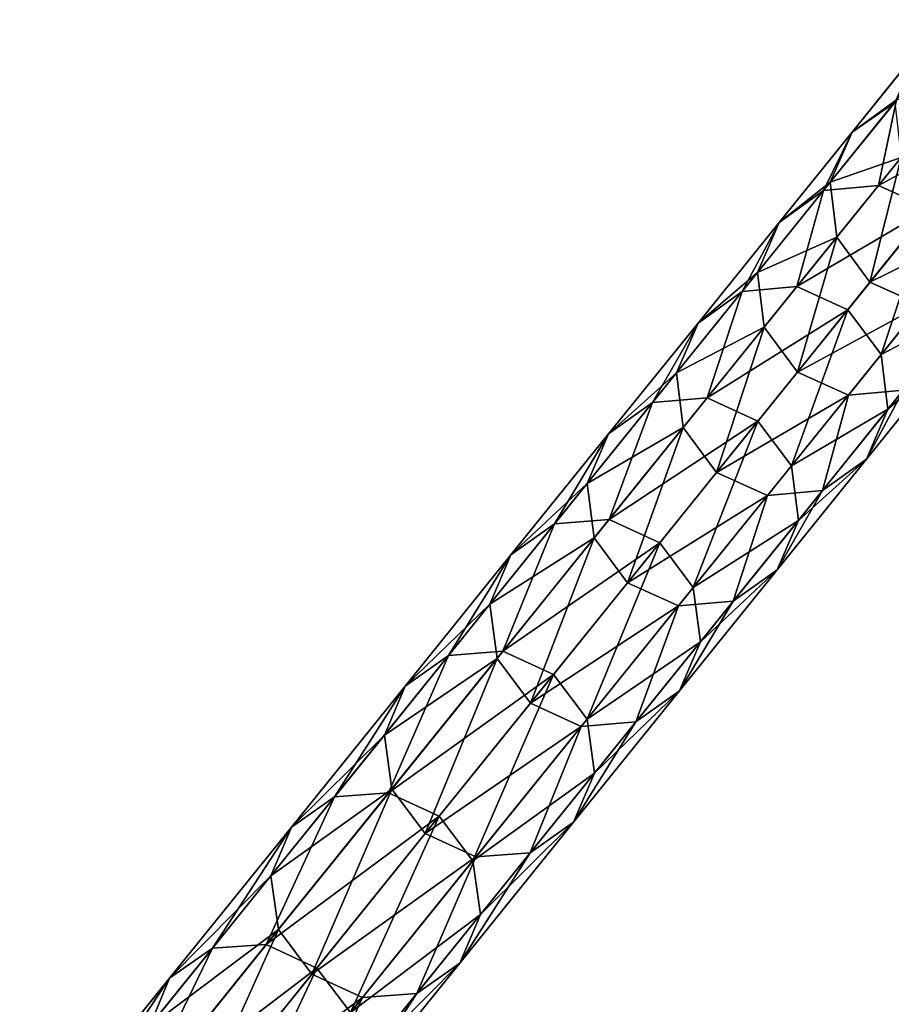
# Model space of a CAD drawing. Extents: x 61 to 680, y 107 to 1063.
# Tile 134 of 186: x 293 to 309, y 598 to 616. Entities that reach past the tile are written whole.
import ezdxf

# ---------------------------------------------------------------- set-up
doc = ezdxf.new("R2010")
doc.units = 0
doc.layers.get('0').update_dxf_attribs({"color": 13, "linetype": 'CONTINUOUS'})

# ---------------------------------------------------------------- blocks, each defined once
blk = doc.blocks.new('GROUP_7')
for p, q in [((37.079, 224.278, 1), (33.255, 233.663, 1)), ((37.328, 224.376, 2), (33.502, 233.763, 2)), ((36.4, 224.011, 0.268), (32.578, 233.39, 0.268)), ((35.472, 223.646), (31.653, 233.018)), ((37.328, 224.376, 2), (37.079, 224.278, 3)), ((37.079, 224.278, 1), (37.328, 224.376, 2)), ((40.932, 214.866, 2), (37.328, 224.376, 2)), ((36.4, 224.011, 0.268), (37.079, 224.278, 1)), ((40.681, 214.774, 3), (37.079, 224.278, 3)), ((40.681, 214.774, 1), (37.079, 224.278, 1)), ((35.472, 223.646), (36.4, 224.011, 0.268)), ((39.995, 214.524, 3.732), (36.4, 224.011, 3.732)), ((39.995, 214.524, 0.268), (36.4, 224.011, 0.268)), ((34.544, 223.281, 0.268), (35.472, 223.646)), ((35.472, 223.646, 4), (39.058, 214.182, 4)), ((39.058, 214.182), (35.472, 223.646)), ((38.121, 213.841, 0.268), (34.544, 223.281, 0.268)), ((38.121, 213.841, 3.732), (34.544, 223.281, 3.732)), ((37.185, 213.499, 2), (33.616, 222.916, 2)), ((37.436, 213.59, 1), (33.865, 223.014, 1)), ((37.436, 213.59, 3), (33.865, 223.014, 3)), ((40.681, 214.774, 3), (39.995, 214.524, 3.732)), ((39.995, 214.524, 0.268), (40.681, 214.774, 1)), ((40.932, 214.866, 2), (40.681, 214.774, 3)), ((40.681, 214.774, 1), (40.932, 214.866, 2)), ((44.045, 205.184, 3), (40.681, 214.774, 3)), ((44.045, 205.184, 1), (40.681, 214.774, 1)), ((44.299, 205.27, 2), (40.932, 214.866, 2)), ((39.995, 214.524, 3.732), (39.058, 214.182, 4)), ((39.058, 214.182), (39.995, 214.524, 0.268)), ((43.354, 204.951, 3.732), (39.995, 214.524, 3.732)), ((43.354, 204.951, 0.268), (39.995, 214.524, 0.268)), ((38.121, 213.841, 0.268), (39.058, 214.182)), ((39.058, 214.182, 4), (38.121, 213.841, 3.732)), ((39.058, 214.182, 4), (42.409, 204.633, 4)), ((42.409, 204.633), (39.058, 214.182)), ((37.436, 213.59, 1), (38.121, 213.841, 0.268)), ((38.121, 213.841, 3.732), (37.436, 213.59, 3)), ((41.464, 204.314, 0.268), (38.121, 213.841, 0.268)), ((41.464, 204.314, 3.732), (38.121, 213.841, 3.732)), ((37.185, 213.499, 2), (37.436, 213.59, 1)), ((37.436, 213.59, 3), (37.185, 213.499, 2)), ((40.519, 203.996, 2), (37.185, 213.499, 2)), ((40.772, 204.081, 1), (37.436, 213.59, 1)), ((40.772, 204.081, 3), (37.436, 213.59, 3)), ((44.299, 205.27, 2), (44.045, 205.184, 3)), ((44.045, 205.184, 1), (44.299, 205.27, 2)), ((47.427, 195.593, 2), (44.299, 205.27, 2)), ((44.045, 205.184, 3), (43.354, 204.951, 3.732)), ((43.354, 204.951, 0.268), (44.045, 205.184, 1)), ((47.172, 195.514, 3), (44.045, 205.184, 3)), ((47.172, 195.514, 1), (44.045, 205.184, 1)), ((43.354, 204.951, 3.732), (42.409, 204.633, 4)), ((42.409, 204.633), (43.354, 204.951, 0.268)), ((46.475, 195.298, 3.732), (43.354, 204.951, 3.732)), ((46.475, 195.298, 0.268), (43.354, 204.951, 0.268)), ((41.464, 204.314, 0.268), (42.409, 204.633)), ((42.409, 204.633, 4), (41.464, 204.314, 3.732)), ((42.409, 204.633, 4), (45.522, 195.003, 4)), ((45.522, 195.003), (42.409, 204.633)), ((40.772, 204.081, 1), (41.464, 204.314, 0.268)), ((41.464, 204.314, 3.732), (40.772, 204.081, 3)), ((44.57, 194.708, 0.268), (41.464, 204.314, 0.268)), ((44.57, 194.708, 3.732), (41.464, 204.314, 3.732)), ((40.519, 203.996, 2), (40.772, 204.081, 1)), ((40.772, 204.081, 3), (40.519, 203.996, 2)), ((43.617, 194.413, 2), (40.519, 203.996, 2)), ((43.872, 194.492, 1), (40.772, 204.081, 1)), ((43.872, 194.492, 3), (40.772, 204.081, 3)), ((47.172, 195.514, 3), (46.475, 195.298, 3.732)), ((46.475, 195.298, 0.268), (47.172, 195.514, 1)), ((47.427, 195.593, 2), (47.172, 195.514, 3)), ((47.172, 195.514, 1), (47.427, 195.593, 2)), ((50.058, 185.77, 3), (47.172, 195.514, 3)), ((50.058, 185.77, 1), (47.172, 195.514, 1)), ((50.315, 185.843, 2), (47.427, 195.593, 2)), ((46.475, 195.298, 3.732), (45.522, 195.003, 4)), ((45.522, 195.003), (46.475, 195.298, 0.268)), ((49.356, 185.571, 3.732), (46.475, 195.298, 3.732)), ((49.356, 185.571, 0.268), (46.475, 195.298, 0.268)), ((44.57, 194.708, 0.268), (45.522, 195.003)), ((45.522, 195.003, 4), (44.57, 194.708, 3.732)), ((45.522, 195.003, 4), (48.396, 185.3, 4)), ((48.396, 185.3), (45.522, 195.003)), ((43.872, 194.492, 1), (44.57, 194.708, 0.268)), ((44.57, 194.708, 3.732), (43.872, 194.492, 3)), ((47.437, 185.029, 0.268), (44.57, 194.708, 0.268)), ((47.437, 185.029, 3.732), (44.57, 194.708, 3.732)), ((43.617, 194.413, 2), (43.872, 194.492, 1)), ((43.872, 194.492, 3), (43.617, 194.413, 2)), ((46.477, 184.757, 2), (43.617, 194.413, 2)), ((46.734, 184.83, 1), (43.872, 194.492, 1)), ((46.734, 184.83, 3), (43.872, 194.492, 3)), ((50.315, 185.843, 2), (50.058, 185.77, 3)), ((50.058, 185.77, 1), (50.315, 185.843, 2)), ((52.961, 176.023, 2), (50.315, 185.843, 2)), ((50.058, 185.77, 3), (49.356, 185.571, 3.732)), ((49.356, 185.571, 0.268), (50.058, 185.77, 1)), ((52.702, 175.957, 3), (50.058, 185.77, 3)), ((52.702, 175.957, 1), (50.058, 185.77, 1)), ((49.356, 185.571, 3.732), (48.396, 185.3, 4)), ((48.396, 185.3), (49.356, 185.571, 0.268)), ((51.995, 175.776, 3.732), (49.356, 185.571, 3.732)), ((51.995, 175.776, 0.268), (49.356, 185.571, 0.268)), ((47.437, 185.029, 0.268), (48.396, 185.3)), ((48.396, 185.3, 4), (47.437, 185.029, 3.732)), ((48.396, 185.3, 4), (51.029, 175.528, 4)), ((51.029, 175.528), (48.396, 185.3)), ((46.734, 184.83, 1), (47.437, 185.029, 0.268)), ((47.437, 185.029, 3.732), (46.734, 184.83, 3)), ((50.063, 175.281, 0.268), (47.437, 185.029, 0.268)), ((50.063, 175.281, 3.732), (47.437, 185.029, 3.732)), ((46.477, 184.757, 2), (46.734, 184.83, 1)), ((46.734, 184.83, 3), (46.477, 184.757, 2)), ((49.098, 175.033, 2), (46.477, 184.757, 2)), ((49.356, 175.1, 1), (46.734, 184.83, 1)), ((49.356, 175.1, 3), (46.734, 184.83, 3)), ((52.702, 175.957, 3), (51.995, 175.776, 3.732)), ((51.995, 175.776, 0.268), (52.702, 175.957, 1)), ((52.961, 176.023, 2), (52.702, 175.957, 3)), ((52.702, 175.957, 1), (52.961, 176.023, 2)), ((55.103, 166.081, 3), (52.702, 175.957, 3)), ((55.103, 166.081, 1), (52.702, 175.957, 1)), ((55.363, 166.141, 2), (52.961, 176.023, 2)), ((51.995, 175.776, 3.732), (51.029, 175.528, 4)), ((51.029, 175.528), (51.995, 175.776, 0.268)), ((54.392, 165.918, 3.732), (51.995, 175.776, 3.732)), ((54.392, 165.918, 0.268), (51.995, 175.776, 0.268)), ((50.063, 175.281, 0.268), (51.029, 175.528)), ((51.029, 175.528, 4), (50.063, 175.281, 3.732)), ((51.029, 175.528, 4), (53.42, 165.694, 4)), ((53.42, 165.694), (51.029, 175.528)), ((49.356, 175.1, 1), (50.063, 175.281, 0.268)), ((50.063, 175.281, 3.732), (49.356, 175.1, 3)), ((52.448, 165.471, 0.268), (50.063, 175.281, 0.268)), ((52.448, 165.471, 3.732), (50.063, 175.281, 3.732)), ((49.098, 175.033, 2), (49.356, 175.1, 1)), ((49.356, 175.1, 3), (49.098, 175.033, 2)), ((51.737, 165.307, 1), (49.356, 175.1, 1)), ((51.737, 165.307, 3), (49.356, 175.1, 3)), ((51.476, 165.247, 2), (49.098, 175.033, 2)), ((55.103, 166.081, 1), (55.363, 166.141, 2)), ((54.392, 165.918, 0.268), (55.103, 166.081, 1)), ((57.258, 156.15, 1), (55.103, 166.081, 1)), ((53.42, 165.694), (54.392, 165.918, 0.268)), ((56.543, 156.004, 0.268), (54.392, 165.918, 0.268)), ((52.448, 165.471, 0.268), (53.42, 165.694)), ((55.566, 155.804), (53.42, 165.694)), ((51.737, 165.307, 1), (52.448, 165.471, 0.268)), ((52.448, 165.471, 3.732), (51.737, 165.307, 3)), ((54.589, 155.605, 0.268), (52.448, 165.471, 0.268)), ((51.476, 165.247, 2), (51.737, 165.307, 1)), ((51.737, 165.307, 3), (51.476, 165.247, 2)), ((53.612, 155.406, 2), (51.476, 165.247, 2)), ((53.874, 155.459, 1), (51.737, 165.307, 1)), ((53.874, 155.459, 3), (51.737, 165.307, 3)), ((55.566, 155.804), (56.543, 156.004, 0.268)), ((54.589, 155.605, 0.268), (55.566, 155.804)), ((57.467, 145.864), (55.566, 155.804)), ((53.874, 155.459, 1), (54.589, 155.605, 0.268)), ((56.485, 145.689, 0.268), (54.589, 155.605, 0.268)), ((53.612, 155.406, 2), (53.874, 155.459, 1)), ((53.874, 155.459, 3), (53.612, 155.406, 2)), ((55.504, 145.514, 2), (53.612, 155.406, 2)), ((55.767, 145.561, 1), (53.874, 155.459, 1))]:
    blk.add_line(p, q)
mesh = blk.add_polyface()
corners = [(33.255, 233.663, 1), (36.4, 224.011, 0.268), (32.578, 233.39, 0.268), (37.079, 224.278, 1)]
mesh.append_faces([[corners[k] for k in face] for face in [(0, 1, 2), (1, 0, 3)]], dxfattribs={"vtx0": -1})
mesh = blk.add_polyface()
corners = [(37.328, 224.376, 2), (33.255, 233.663, 3), (37.079, 224.278, 3), (33.502, 233.763, 2)]
mesh.append_faces([[corners[k] for k in face] for face in [(0, 1, 2), (1, 0, 3)]], dxfattribs={"vtx0": -1})
mesh = blk.add_polyface()
corners = [(33.255, 233.663, 1), (37.328, 224.376, 2), (37.079, 224.278, 1), (33.502, 233.763, 2)]
mesh.append_faces([[corners[k] for k in face] for face in [(0, 1, 2), (1, 0, 3)]], dxfattribs={"vtx0": -1})
mesh = blk.add_polyface()
corners = [(32.578, 233.39, 0.268), (35.472, 223.646), (31.653, 233.018), (36.4, 224.011, 0.268)]
mesh.append_faces([[corners[k] for k in face] for face in [(0, 1, 2), (1, 0, 3)]], dxfattribs={"vtx0": -1})
mesh = blk.add_polyface()
corners = [(31.653, 233.018), (34.544, 223.281, 0.268), (30.728, 232.645, 0.268), (35.472, 223.646)]
mesh.append_faces([[corners[k] for k in face] for face in [(0, 1, 2), (1, 0, 3)]], dxfattribs={"vtx0": -1})
mesh = blk.add_polyface()
corners = [(40.932, 214.866, 2), (37.079, 224.278, 3), (40.681, 214.774, 3), (37.328, 224.376, 2)]
mesh.append_faces([[corners[k] for k in face] for face in [(0, 1, 2), (1, 0, 3)]], dxfattribs={"vtx0": -1})
mesh = blk.add_polyface()
corners = [(37.079, 224.278, 1), (40.932, 214.866, 2), (40.681, 214.774, 1), (37.328, 224.376, 2)]
mesh.append_faces([[corners[k] for k in face] for face in [(0, 1, 2), (1, 0, 3)]], dxfattribs={"vtx0": -1})
mesh = blk.add_polyface()
corners = [(39.995, 214.524, 3.732), (37.079, 224.278, 3), (36.4, 224.011, 3.732), (40.681, 214.774, 3)]
mesh.append_faces([[corners[k] for k in face] for face in [(0, 1, 2), (1, 0, 3)]], dxfattribs={"vtx0": -1})
mesh = blk.add_polyface()
corners = [(37.079, 224.278, 1), (39.995, 214.524, 0.268), (36.4, 224.011, 0.268), (40.681, 214.774, 1)]
mesh.append_faces([[corners[k] for k in face] for face in [(0, 1, 2), (1, 0, 3)]], dxfattribs={"vtx0": -1})
mesh = blk.add_polyface()
corners = [(39.058, 214.182, 4), (36.4, 224.011, 3.732), (35.472, 223.646, 4), (39.995, 214.524, 3.732)]
mesh.append_faces([[corners[k] for k in face] for face in [(0, 1, 2), (1, 0, 3)]], dxfattribs={"vtx0": -1})
mesh = blk.add_polyface()
corners = [(36.4, 224.011, 0.268), (39.058, 214.182), (35.472, 223.646), (39.995, 214.524, 0.268)]
mesh.append_faces([[corners[k] for k in face] for face in [(0, 1, 2), (1, 0, 3)]], dxfattribs={"vtx0": -1})
mesh = blk.add_polyface()
corners = [(35.472, 223.646), (38.121, 213.841, 0.268), (34.544, 223.281, 0.268), (39.058, 214.182)]
mesh.append_faces([[corners[k] for k in face] for face in [(0, 1, 2), (1, 0, 3)]], dxfattribs={"vtx0": -1})
mesh = blk.add_polyface()
corners = [(38.121, 213.841, 3.732), (35.472, 223.646, 4), (34.544, 223.281, 3.732), (39.058, 214.182, 4)]
mesh.append_faces([[corners[k] for k in face] for face in [(0, 1, 2), (1, 0, 3)]], dxfattribs={"vtx0": -1})
mesh = blk.add_polyface()
corners = [(34.544, 223.281, 0.268), (37.436, 213.59, 1), (33.865, 223.014, 1), (38.121, 213.841, 0.268)]
mesh.append_faces([[corners[k] for k in face] for face in [(0, 1, 2), (1, 0, 3)]], dxfattribs={"vtx0": -1})
mesh = blk.add_polyface()
corners = [(37.436, 213.59, 3), (34.544, 223.281, 3.732), (33.865, 223.014, 3), (38.121, 213.841, 3.732)]
mesh.append_faces([[corners[k] for k in face] for face in [(0, 1, 2), (1, 0, 3)]], dxfattribs={"vtx0": -1})
mesh = blk.add_polyface()
corners = [(33.616, 222.916, 2), (37.436, 213.59, 1), (37.185, 213.499, 2), (33.865, 223.014, 1)]
mesh.append_faces([[corners[k] for k in face] for face in [(0, 1, 2), (1, 0, 3)]], dxfattribs={"vtx0": -1})
mesh = blk.add_polyface()
corners = [(37.436, 213.59, 3), (33.616, 222.916, 2), (37.185, 213.499, 2), (33.865, 223.014, 3)]
mesh.append_faces([[corners[k] for k in face] for face in [(0, 1, 2), (1, 0, 3)]], dxfattribs={"vtx0": -1})
mesh = blk.add_polyface()
corners = [(43.354, 204.951, 3.732), (40.681, 214.774, 3), (39.995, 214.524, 3.732), (44.045, 205.184, 3)]
mesh.append_faces([[corners[k] for k in face] for face in [(0, 1, 2), (1, 0, 3)]], dxfattribs={"vtx0": -1})
mesh = blk.add_polyface()
corners = [(40.681, 214.774, 1), (43.354, 204.951, 0.268), (39.995, 214.524, 0.268), (44.045, 205.184, 1)]
mesh.append_faces([[corners[k] for k in face] for face in [(0, 1, 2), (1, 0, 3)]], dxfattribs={"vtx0": -1})
mesh = blk.add_polyface()
corners = [(44.299, 205.27, 2), (40.681, 214.774, 3), (44.045, 205.184, 3), (40.932, 214.866, 2)]
mesh.append_faces([[corners[k] for k in face] for face in [(0, 1, 2), (1, 0, 3)]], dxfattribs={"vtx0": -1})
mesh = blk.add_polyface()
corners = [(40.681, 214.774, 1), (44.299, 205.27, 2), (44.045, 205.184, 1), (40.932, 214.866, 2)]
mesh.append_faces([[corners[k] for k in face] for face in [(0, 1, 2), (1, 0, 3)]], dxfattribs={"vtx0": -1})
mesh = blk.add_polyface()
corners = [(42.409, 204.633, 4), (39.995, 214.524, 3.732), (39.058, 214.182, 4), (43.354, 204.951, 3.732)]
mesh.append_faces([[corners[k] for k in face] for face in [(0, 1, 2), (1, 0, 3)]], dxfattribs={"vtx0": -1})
mesh = blk.add_polyface()
corners = [(39.995, 214.524, 0.268), (42.409, 204.633), (39.058, 214.182), (43.354, 204.951, 0.268)]
mesh.append_faces([[corners[k] for k in face] for face in [(0, 1, 2), (1, 0, 3)]], dxfattribs={"vtx0": -1})
mesh = blk.add_polyface()
corners = [(39.058, 214.182), (41.464, 204.314, 0.268), (38.121, 213.841, 0.268), (42.409, 204.633)]
mesh.append_faces([[corners[k] for k in face] for face in [(0, 1, 2), (1, 0, 3)]], dxfattribs={"vtx0": -1})
mesh = blk.add_polyface()
corners = [(41.464, 204.314, 3.732), (39.058, 214.182, 4), (38.121, 213.841, 3.732), (42.409, 204.633, 4)]
mesh.append_faces([[corners[k] for k in face] for face in [(0, 1, 2), (1, 0, 3)]], dxfattribs={"vtx0": -1})
mesh = blk.add_polyface()
corners = [(38.121, 213.841, 0.268), (40.772, 204.081, 1), (37.436, 213.59, 1), (41.464, 204.314, 0.268)]
mesh.append_faces([[corners[k] for k in face] for face in [(0, 1, 2), (1, 0, 3)]], dxfattribs={"vtx0": -1})
mesh = blk.add_polyface()
corners = [(40.772, 204.081, 3), (38.121, 213.841, 3.732), (37.436, 213.59, 3), (41.464, 204.314, 3.732)]
mesh.append_faces([[corners[k] for k in face] for face in [(0, 1, 2), (1, 0, 3)]], dxfattribs={"vtx0": -1})
mesh = blk.add_polyface()
corners = [(37.185, 213.499, 2), (40.772, 204.081, 1), (40.519, 203.996, 2), (37.436, 213.59, 1)]
mesh.append_faces([[corners[k] for k in face] for face in [(0, 1, 2), (1, 0, 3)]], dxfattribs={"vtx0": -1})
mesh = blk.add_polyface()
corners = [(40.772, 204.081, 3), (37.185, 213.499, 2), (40.519, 203.996, 2), (37.436, 213.59, 3)]
mesh.append_faces([[corners[k] for k in face] for face in [(0, 1, 2), (1, 0, 3)]], dxfattribs={"vtx0": -1})
mesh = blk.add_polyface()
corners = [(47.427, 195.593, 2), (44.045, 205.184, 3), (47.172, 195.514, 3), (44.299, 205.27, 2)]
mesh.append_faces([[corners[k] for k in face] for face in [(0, 1, 2), (1, 0, 3)]], dxfattribs={"vtx0": -1})
mesh = blk.add_polyface()
corners = [(44.045, 205.184, 1), (47.427, 195.593, 2), (47.172, 195.514, 1), (44.299, 205.27, 2)]
mesh.append_faces([[corners[k] for k in face] for face in [(0, 1, 2), (1, 0, 3)]], dxfattribs={"vtx0": -1})
mesh = blk.add_polyface()
corners = [(46.475, 195.298, 3.732), (44.045, 205.184, 3), (43.354, 204.951, 3.732), (47.172, 195.514, 3)]
mesh.append_faces([[corners[k] for k in face] for face in [(0, 1, 2), (1, 0, 3)]], dxfattribs={"vtx0": -1})
mesh = blk.add_polyface()
corners = [(44.045, 205.184, 1), (46.475, 195.298, 0.268), (43.354, 204.951, 0.268), (47.172, 195.514, 1)]
mesh.append_faces([[corners[k] for k in face] for face in [(0, 1, 2), (1, 0, 3)]], dxfattribs={"vtx0": -1})
mesh = blk.add_polyface()
corners = [(45.522, 195.003, 4), (43.354, 204.951, 3.732), (42.409, 204.633, 4), (46.475, 195.298, 3.732)]
mesh.append_faces([[corners[k] for k in face] for face in [(0, 1, 2), (1, 0, 3)]], dxfattribs={"vtx0": -1})
mesh = blk.add_polyface()
corners = [(43.354, 204.951, 0.268), (45.522, 195.003), (42.409, 204.633), (46.475, 195.298, 0.268)]
mesh.append_faces([[corners[k] for k in face] for face in [(0, 1, 2), (1, 0, 3)]], dxfattribs={"vtx0": -1})
mesh = blk.add_polyface()
corners = [(42.409, 204.633), (44.57, 194.708, 0.268), (41.464, 204.314, 0.268), (45.522, 195.003)]
mesh.append_faces([[corners[k] for k in face] for face in [(0, 1, 2), (1, 0, 3)]], dxfattribs={"vtx0": -1})
mesh = blk.add_polyface()
corners = [(44.57, 194.708, 3.732), (42.409, 204.633, 4), (41.464, 204.314, 3.732), (45.522, 195.003, 4)]
mesh.append_faces([[corners[k] for k in face] for face in [(0, 1, 2), (1, 0, 3)]], dxfattribs={"vtx0": -1})
mesh = blk.add_polyface()
corners = [(41.464, 204.314, 0.268), (43.872, 194.492, 1), (40.772, 204.081, 1), (44.57, 194.708, 0.268)]
mesh.append_faces([[corners[k] for k in face] for face in [(0, 1, 2), (1, 0, 3)]], dxfattribs={"vtx0": -1})
mesh = blk.add_polyface()
corners = [(43.872, 194.492, 3), (41.464, 204.314, 3.732), (40.772, 204.081, 3), (44.57, 194.708, 3.732)]
mesh.append_faces([[corners[k] for k in face] for face in [(0, 1, 2), (1, 0, 3)]], dxfattribs={"vtx0": -1})
mesh = blk.add_polyface()
corners = [(40.519, 203.996, 2), (43.872, 194.492, 1), (43.617, 194.413, 2), (40.772, 204.081, 1)]
mesh.append_faces([[corners[k] for k in face] for face in [(0, 1, 2), (1, 0, 3)]], dxfattribs={"vtx0": -1})
mesh = blk.add_polyface()
corners = [(43.872, 194.492, 3), (40.519, 203.996, 2), (43.617, 194.413, 2), (40.772, 204.081, 3)]
mesh.append_faces([[corners[k] for k in face] for face in [(0, 1, 2), (1, 0, 3)]], dxfattribs={"vtx0": -1})
mesh = blk.add_polyface()
corners = [(49.356, 185.571, 3.732), (47.172, 195.514, 3), (46.475, 195.298, 3.732), (50.058, 185.77, 3)]
mesh.append_faces([[corners[k] for k in face] for face in [(0, 1, 2), (1, 0, 3)]], dxfattribs={"vtx0": -1})
mesh = blk.add_polyface()
corners = [(47.172, 195.514, 1), (49.356, 185.571, 0.268), (46.475, 195.298, 0.268), (50.058, 185.77, 1)]
mesh.append_faces([[corners[k] for k in face] for face in [(0, 1, 2), (1, 0, 3)]], dxfattribs={"vtx0": -1})
mesh = blk.add_polyface()
corners = [(50.315, 185.843, 2), (47.172, 195.514, 3), (50.058, 185.77, 3), (47.427, 195.593, 2)]
mesh.append_faces([[corners[k] for k in face] for face in [(0, 1, 2), (1, 0, 3)]], dxfattribs={"vtx0": -1})
mesh = blk.add_polyface()
corners = [(47.172, 195.514, 1), (50.315, 185.843, 2), (50.058, 185.77, 1), (47.427, 195.593, 2)]
mesh.append_faces([[corners[k] for k in face] for face in [(0, 1, 2), (1, 0, 3)]], dxfattribs={"vtx0": -1})
mesh = blk.add_polyface()
corners = [(48.396, 185.3, 4), (46.475, 195.298, 3.732), (45.522, 195.003, 4), (49.356, 185.571, 3.732)]
mesh.append_faces([[corners[k] for k in face] for face in [(0, 1, 2), (1, 0, 3)]], dxfattribs={"vtx0": -1})
mesh = blk.add_polyface()
corners = [(46.475, 195.298, 0.268), (48.396, 185.3), (45.522, 195.003), (49.356, 185.571, 0.268)]
mesh.append_faces([[corners[k] for k in face] for face in [(0, 1, 2), (1, 0, 3)]], dxfattribs={"vtx0": -1})
mesh = blk.add_polyface()
corners = [(45.522, 195.003), (47.437, 185.029, 0.268), (44.57, 194.708, 0.268), (48.396, 185.3)]
mesh.append_faces([[corners[k] for k in face] for face in [(0, 1, 2), (1, 0, 3)]], dxfattribs={"vtx0": -1})
mesh = blk.add_polyface()
corners = [(47.437, 185.029, 3.732), (45.522, 195.003, 4), (44.57, 194.708, 3.732), (48.396, 185.3, 4)]
mesh.append_faces([[corners[k] for k in face] for face in [(0, 1, 2), (1, 0, 3)]], dxfattribs={"vtx0": -1})
mesh = blk.add_polyface()
corners = [(44.57, 194.708, 0.268), (46.734, 184.83, 1), (43.872, 194.492, 1), (47.437, 185.029, 0.268)]
mesh.append_faces([[corners[k] for k in face] for face in [(0, 1, 2), (1, 0, 3)]], dxfattribs={"vtx0": -1})
mesh = blk.add_polyface()
corners = [(46.734, 184.83, 3), (44.57, 194.708, 3.732), (43.872, 194.492, 3), (47.437, 185.029, 3.732)]
mesh.append_faces([[corners[k] for k in face] for face in [(0, 1, 2), (1, 0, 3)]], dxfattribs={"vtx0": -1})
mesh = blk.add_polyface()
corners = [(43.617, 194.413, 2), (46.734, 184.83, 1), (46.477, 184.757, 2), (43.872, 194.492, 1)]
mesh.append_faces([[corners[k] for k in face] for face in [(0, 1, 2), (1, 0, 3)]], dxfattribs={"vtx0": -1})
mesh = blk.add_polyface()
corners = [(46.734, 184.83, 3), (43.617, 194.413, 2), (46.477, 184.757, 2), (43.872, 194.492, 3)]
mesh.append_faces([[corners[k] for k in face] for face in [(0, 1, 2), (1, 0, 3)]], dxfattribs={"vtx0": -1})
mesh = blk.add_polyface()
corners = [(52.961, 176.023, 2), (50.058, 185.77, 3), (52.702, 175.957, 3), (50.315, 185.843, 2)]
mesh.append_faces([[corners[k] for k in face] for face in [(0, 1, 2), (1, 0, 3)]], dxfattribs={"vtx0": -1})
mesh = blk.add_polyface()
corners = [(50.058, 185.77, 1), (52.961, 176.023, 2), (52.702, 175.957, 1), (50.315, 185.843, 2)]
mesh.append_faces([[corners[k] for k in face] for face in [(0, 1, 2), (1, 0, 3)]], dxfattribs={"vtx0": -1})
mesh = blk.add_polyface()
corners = [(51.995, 175.776, 3.732), (50.058, 185.77, 3), (49.356, 185.571, 3.732), (52.702, 175.957, 3)]
mesh.append_faces([[corners[k] for k in face] for face in [(0, 1, 2), (1, 0, 3)]], dxfattribs={"vtx0": -1})
mesh = blk.add_polyface()
corners = [(50.058, 185.77, 1), (51.995, 175.776, 0.268), (49.356, 185.571, 0.268), (52.702, 175.957, 1)]
mesh.append_faces([[corners[k] for k in face] for face in [(0, 1, 2), (1, 0, 3)]], dxfattribs={"vtx0": -1})
mesh = blk.add_polyface()
corners = [(51.029, 175.528, 4), (49.356, 185.571, 3.732), (48.396, 185.3, 4), (51.995, 175.776, 3.732)]
mesh.append_faces([[corners[k] for k in face] for face in [(0, 1, 2), (1, 0, 3)]], dxfattribs={"vtx0": -1})
mesh = blk.add_polyface()
corners = [(49.356, 185.571, 0.268), (51.029, 175.528), (48.396, 185.3), (51.995, 175.776, 0.268)]
mesh.append_faces([[corners[k] for k in face] for face in [(0, 1, 2), (1, 0, 3)]], dxfattribs={"vtx0": -1})
mesh = blk.add_polyface()
corners = [(48.396, 185.3), (50.063, 175.281, 0.268), (47.437, 185.029, 0.268), (51.029, 175.528)]
mesh.append_faces([[corners[k] for k in face] for face in [(0, 1, 2), (1, 0, 3)]], dxfattribs={"vtx0": -1})
mesh = blk.add_polyface()
corners = [(50.063, 175.281, 3.732), (48.396, 185.3, 4), (47.437, 185.029, 3.732), (51.029, 175.528, 4)]
mesh.append_faces([[corners[k] for k in face] for face in [(0, 1, 2), (1, 0, 3)]], dxfattribs={"vtx0": -1})
mesh = blk.add_polyface()
corners = [(47.437, 185.029, 0.268), (49.356, 175.1, 1), (46.734, 184.83, 1), (50.063, 175.281, 0.268)]
mesh.append_faces([[corners[k] for k in face] for face in [(0, 1, 2), (1, 0, 3)]], dxfattribs={"vtx0": -1})
mesh = blk.add_polyface()
corners = [(49.356, 175.1, 3), (47.437, 185.029, 3.732), (46.734, 184.83, 3), (50.063, 175.281, 3.732)]
mesh.append_faces([[corners[k] for k in face] for face in [(0, 1, 2), (1, 0, 3)]], dxfattribs={"vtx0": -1})
mesh = blk.add_polyface()
corners = [(46.477, 184.757, 2), (49.356, 175.1, 1), (49.098, 175.033, 2), (46.734, 184.83, 1)]
mesh.append_faces([[corners[k] for k in face] for face in [(0, 1, 2), (1, 0, 3)]], dxfattribs={"vtx0": -1})
mesh = blk.add_polyface()
corners = [(49.356, 175.1, 3), (46.477, 184.757, 2), (49.098, 175.033, 2), (46.734, 184.83, 3)]
mesh.append_faces([[corners[k] for k in face] for face in [(0, 1, 2), (1, 0, 3)]], dxfattribs={"vtx0": -1})
mesh = blk.add_polyface()
corners = [(54.392, 165.918, 3.732), (52.702, 175.957, 3), (51.995, 175.776, 3.732), (55.103, 166.081, 3)]
mesh.append_faces([[corners[k] for k in face] for face in [(0, 1, 2), (1, 0, 3)]], dxfattribs={"vtx0": -1})
mesh = blk.add_polyface()
corners = [(52.702, 175.957, 1), (54.392, 165.918, 0.268), (51.995, 175.776, 0.268), (55.103, 166.081, 1)]
mesh.append_faces([[corners[k] for k in face] for face in [(0, 1, 2), (1, 0, 3)]], dxfattribs={"vtx0": -1})
mesh = blk.add_polyface()
corners = [(55.363, 166.141, 2), (52.702, 175.957, 3), (55.103, 166.081, 3), (52.961, 176.023, 2)]
mesh.append_faces([[corners[k] for k in face] for face in [(0, 1, 2), (1, 0, 3)]], dxfattribs={"vtx0": -1})
mesh = blk.add_polyface()
corners = [(52.702, 175.957, 1), (55.363, 166.141, 2), (55.103, 166.081, 1), (52.961, 176.023, 2)]
mesh.append_faces([[corners[k] for k in face] for face in [(0, 1, 2), (1, 0, 3)]], dxfattribs={"vtx0": -1})
mesh = blk.add_polyface()
corners = [(53.42, 165.694, 4), (51.995, 175.776, 3.732), (51.029, 175.528, 4), (54.392, 165.918, 3.732)]
mesh.append_faces([[corners[k] for k in face] for face in [(0, 1, 2), (1, 0, 3)]], dxfattribs={"vtx0": -1})
mesh = blk.add_polyface()
corners = [(51.995, 175.776, 0.268), (53.42, 165.694), (51.029, 175.528), (54.392, 165.918, 0.268)]
mesh.append_faces([[corners[k] for k in face] for face in [(0, 1, 2), (1, 0, 3)]], dxfattribs={"vtx0": -1})
mesh = blk.add_polyface()
corners = [(51.029, 175.528), (52.448, 165.471, 0.268), (50.063, 175.281, 0.268), (53.42, 165.694)]
mesh.append_faces([[corners[k] for k in face] for face in [(0, 1, 2), (1, 0, 3)]], dxfattribs={"vtx0": -1})
mesh = blk.add_polyface()
corners = [(52.448, 165.471, 3.732), (51.029, 175.528, 4), (50.063, 175.281, 3.732), (53.42, 165.694, 4)]
mesh.append_faces([[corners[k] for k in face] for face in [(0, 1, 2), (1, 0, 3)]], dxfattribs={"vtx0": -1})
mesh = blk.add_polyface()
corners = [(50.063, 175.281, 0.268), (51.737, 165.307, 1), (49.356, 175.1, 1), (52.448, 165.471, 0.268)]
mesh.append_faces([[corners[k] for k in face] for face in [(0, 1, 2), (1, 0, 3)]], dxfattribs={"vtx0": -1})
mesh = blk.add_polyface()
corners = [(51.737, 165.307, 3), (50.063, 175.281, 3.732), (49.356, 175.1, 3), (52.448, 165.471, 3.732)]
mesh.append_faces([[corners[k] for k in face] for face in [(0, 1, 2), (1, 0, 3)]], dxfattribs={"vtx0": -1})
mesh = blk.add_polyface()
corners = [(49.098, 175.033, 2), (51.737, 165.307, 1), (51.476, 165.247, 2), (49.356, 175.1, 1)]
mesh.append_faces([[corners[k] for k in face] for face in [(0, 1, 2), (1, 0, 3)]], dxfattribs={"vtx0": -1})
mesh = blk.add_polyface()
corners = [(51.737, 165.307, 3), (49.098, 175.033, 2), (51.476, 165.247, 2), (49.356, 175.1, 3)]
mesh.append_faces([[corners[k] for k in face] for face in [(0, 1, 2), (1, 0, 3)]], dxfattribs={"vtx0": -1})
mesh = blk.add_polyface()
corners = [(55.103, 166.081, 1), (57.52, 156.203, 2), (57.258, 156.15, 1), (55.363, 166.141, 2)]
mesh.append_faces([[corners[k] for k in face] for face in [(0, 1, 2), (1, 0, 3)]], dxfattribs={"vtx0": -1})
mesh = blk.add_polyface()
corners = [(55.103, 166.081, 1), (56.543, 156.004, 0.268), (54.392, 165.918, 0.268), (57.258, 156.15, 1)]
mesh.append_faces([[corners[k] for k in face] for face in [(0, 1, 2), (1, 0, 3)]], dxfattribs={"vtx0": -1})
mesh = blk.add_polyface()
corners = [(54.392, 165.918, 0.268), (55.566, 155.804), (53.42, 165.694), (56.543, 156.004, 0.268)]
mesh.append_faces([[corners[k] for k in face] for face in [(0, 1, 2), (1, 0, 3)]], dxfattribs={"vtx0": -1})
mesh = blk.add_polyface()
corners = [(53.42, 165.694), (54.589, 155.605, 0.268), (52.448, 165.471, 0.268), (55.566, 155.804)]
mesh.append_faces([[corners[k] for k in face] for face in [(0, 1, 2), (1, 0, 3)]], dxfattribs={"vtx0": -1})
mesh = blk.add_polyface()
corners = [(52.448, 165.471, 0.268), (53.874, 155.459, 1), (51.737, 165.307, 1), (54.589, 155.605, 0.268)]
mesh.append_faces([[corners[k] for k in face] for face in [(0, 1, 2), (1, 0, 3)]], dxfattribs={"vtx0": -1})
mesh = blk.add_polyface()
corners = [(53.874, 155.459, 3), (52.448, 165.471, 3.732), (51.737, 165.307, 3), (54.589, 155.605, 3.732)]
mesh.append_faces([[corners[k] for k in face] for face in [(0, 1, 2), (1, 0, 3)]], dxfattribs={"vtx0": -1})
mesh = blk.add_polyface()
corners = [(51.476, 165.247, 2), (53.874, 155.459, 1), (53.612, 155.406, 2), (51.737, 165.307, 1)]
mesh.append_faces([[corners[k] for k in face] for face in [(0, 1, 2), (1, 0, 3)]], dxfattribs={"vtx0": -1})
mesh = blk.add_polyface()
corners = [(53.874, 155.459, 3), (51.476, 165.247, 2), (53.612, 155.406, 2), (51.737, 165.307, 3)]
mesh.append_faces([[corners[k] for k in face] for face in [(0, 1, 2), (1, 0, 3)]], dxfattribs={"vtx0": -1})
mesh = blk.add_polyface()
corners = [(56.543, 156.004, 0.268), (57.467, 145.864), (55.566, 155.804), (58.449, 146.039, 0.268)]
mesh.append_faces([[corners[k] for k in face] for face in [(0, 1, 2), (1, 0, 3)]], dxfattribs={"vtx0": -1})
mesh = blk.add_polyface()
corners = [(55.566, 155.804), (56.485, 145.689, 0.268), (54.589, 155.605, 0.268), (57.467, 145.864)]
mesh.append_faces([[corners[k] for k in face] for face in [(0, 1, 2), (1, 0, 3)]], dxfattribs={"vtx0": -1})
mesh = blk.add_polyface()
corners = [(54.589, 155.605, 0.268), (55.767, 145.561, 1), (53.874, 155.459, 1), (56.485, 145.689, 0.268)]
mesh.append_faces([[corners[k] for k in face] for face in [(0, 1, 2), (1, 0, 3)]], dxfattribs={"vtx0": -1})
mesh = blk.add_polyface()
corners = [(53.612, 155.406, 2), (55.767, 145.561, 1), (55.504, 145.514, 2), (53.874, 155.459, 1)]
mesh.append_faces([[corners[k] for k in face] for face in [(0, 1, 2), (1, 0, 3)]], dxfattribs={"vtx0": -1})
mesh = blk.add_polyface()
corners = [(55.767, 145.561, 3), (53.612, 155.406, 2), (55.504, 145.514, 2), (53.874, 155.459, 3)]
mesh.append_faces([[corners[k] for k in face] for face in [(0, 1, 2), (1, 0, 3)]], dxfattribs={"vtx0": -1})
blk = doc.blocks.new('GROUP_15')
at = {"extrusion": (0.778243, -0.627963, -5.97172e-16), "rotation": 360}
blk.add_blockref('GROUP_7', (26.955, 0, -1.577), dxfattribs=at)
blk = doc.blocks.new('GROUP_9')
blk.add_blockref('GROUP_15', (184.815, 441.263))

msp = doc.modelspace()

# ---------------------------------------------------------------- block references
msp.add_blockref('GROUP_9', (72.909, 107.246, -0.5))

doc.saveas('drawing.dxf')
